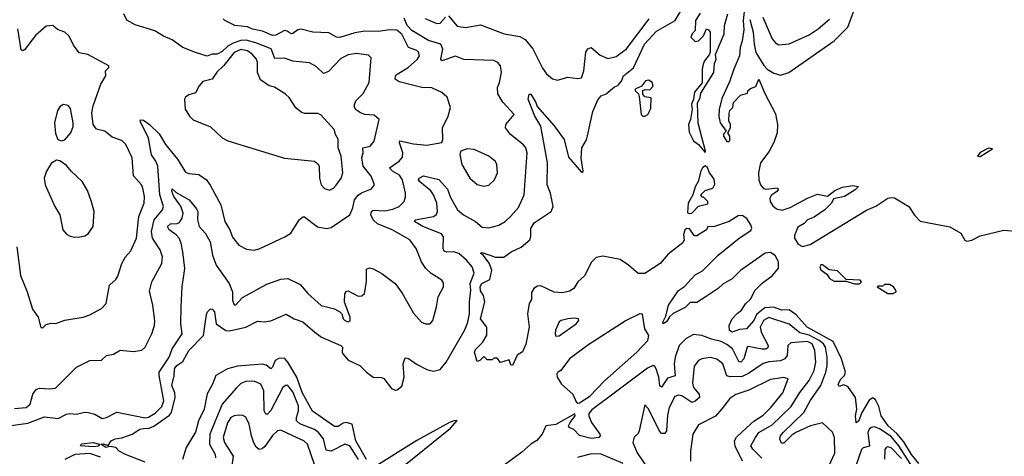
# Model space of a CAD drawing. Extents: x 1493970 to 1595317, y 729910 to 844791.
# Tile 111 of 256: x 1507326 to 1513199, y 784043 to 786650. Entities that reach past the tile are written whole.
import ezdxf

# ---------------------------------------------------------------- set-up
doc = ezdxf.new("R2010")
doc.units = 0

msp = doc.modelspace()

# ---------------------------------------------------------------- linework, layer by layer
at = {"layer": '0CON10XD'}
for points in [[(1511680.5, 786650.5), (1511701.4, 786575), (1511706.3, 786505), (1511717.6, 786455), (1511765, 786376.1), (1511785, 786355.4), (1511825, 786330.4), (1511865, 786318.5), (1511914, 786335), (1512185, 786523.2), (1512265.3, 786605), (1512330.2, 786779.8)], [(1510355.5, 784894.5), (1510364.3, 784815), (1510345, 784712.5), (1510325, 784667.5), (1510293, 784647), (1510266.7, 784585), (1510255, 784590), (1510245, 784620), (1510195, 784603.3), (1510175, 784630), (1510155, 784630), (1510145, 784620), (1510115, 784620), (1510095, 784640), (1510070, 784615), (1510055, 784610), (1510040, 784665), (1510045, 784682), (1510086.4, 784723.6), (1510112.6, 784767.4), (1510113.2, 784815), (1510074.1, 784865), (1510101.7, 784965), (1510093.8, 785003.8), (1510075, 785031.9), (1510072.6, 785057.4), (1510082.2, 785075), (1510130.8, 785099.2), (1510142, 785155), (1510127.3, 785197.3), (1510093, 785243), (1510074.1, 785255.9), (1510085, 785260), (1510165, 785231.8), (1510215, 785232.5), (1510257.8, 785265), (1510317.9, 785292.1), (1510368.2, 785335), (1510375.3, 785355), (1510375, 785403.3), (1510395, 785437.1), (1510495.6, 785504.4), (1510507.5, 785535), (1510492.3, 785615), (1510472.4, 785665), (1510474.3, 785795), (1510434.6, 786014.6), (1510398.8, 786075), (1510359.2, 786175), (1510364.4, 786205.6), (1510375.4, 786205.4), (1510405, 786156.2), (1510412.5, 786132.5), (1510515, 786015.7), (1510574.4, 785935), (1510600.3, 785830.3), (1510675, 785741.2), (1510685, 785737.5), (1510688, 785745), (1510674.4, 785824.4), (1510678.6, 785885), (1510707.3, 785932.7), (1510714, 785956), (1510745, 786101.2), (1510775, 786171.4), (1510795, 786196), (1510825, 786206.7), (1510875, 786248.8), (1510895, 786257.5), (1510916.1, 786283.9), (1510928.8, 786315), (1510986.8, 786363.2), (1511054, 786505), (1511125, 786582.7), (1511236.2, 786645), (1511287.9, 786732.1)], [(1511650.6, 786735), (1511641.9, 786645), (1511645, 786590), (1511635.7, 786524.3), (1511623.1, 786485), (1511619.1, 786435), (1511586, 786354), (1511560.8, 786279.2), (1511515, 786179.2), (1511499.2, 786115), (1511496.8, 786073.2), (1511504.6, 786035), (1511540, 785985), (1511525, 785967.5), (1511524.4, 785955), (1511545, 785922.5), (1511555, 785920), (1511561.7, 785928.3), (1511562.5, 785955), (1511550, 785975), (1511566.7, 786005), (1511566.4, 786026.4), (1511556.7, 786045), (1511558.3, 786091.7), (1511562.7, 786107.3), (1511580, 786125), (1511583.9, 786156.1), (1511625, 786200), (1511668.3, 786211.7), (1511670, 786225), (1511685, 786240), (1511717.7, 786252.3), (1511735, 786295.8), (1511770.1, 786210.1), (1511835, 786088.6), (1511846.2, 786025), (1511843.6, 785975), (1511825, 785917.3), (1511795, 785861.1), (1511745.8, 785795), (1511732.5, 785735), (1511734.1, 785695), (1511744.3, 785664.3), (1511762.4, 785642.4), (1511777.4, 785637.4), (1511846.8, 785646.8), (1511850, 785635), (1511841.4, 785625), (1511808.9, 785601.1), (1511800.6, 785585), (1511802.5, 785565), (1511819.5, 785539.5), (1511841.3, 785521.3), (1511873.3, 785513.3), (1511921.1, 785528.9), (1512025, 785585.3), (1512085, 785608.9), (1512145, 785597.5), (1512188.8, 785631.2), (1512235, 785651.2), (1512295, 785661.2), (1512330, 785655), (1512309.2, 785635), (1512246, 785595), (1512180, 785580), (1512168.8, 785555), (1512128.1, 785515), (1512065, 785470.6), (1512024.8, 785455.2), (1512005, 785433.2), (1511968.4, 785411.6), (1511948.2, 785361.8), (1511947.7, 785345), (1511969.5, 785309.5), (1511995, 785295.6), (1512041.4, 785308.6), (1512376.6, 785513.4), (1512432.9, 785537.1), (1512505, 785584.4), (1512525, 785589.4), (1512545, 785585.8), (1512629.2, 785535), (1512663.2, 785483.2), (1512697.3, 785447.3), (1512875, 785414.3), (1512939.2, 785375), (1512964.4, 785334.4), (1512975, 785328), (1513005, 785334.3), (1513055, 785360), (1513197, 785393), (1513285, 785386.2)], [(1507275, 784228), (1507375, 784240.7), (1507475, 784279.6), (1507555, 784268.8), (1507605, 784295.2), (1507625, 784299.4), (1507665, 784295.2), (1507713.7, 784306.3), (1507735.4, 784305.4), (1507774.6, 784294.6), (1507818.2, 784268.2), (1507844.2, 784275), (1507905, 784306.3), (1508075, 784272.7), (1508095, 784276.4), (1508135, 784300.4), (1508175, 784340), (1508185.3, 784375.3), (1508157.4, 784525), (1508158.6, 784545), (1508217.6, 784635), (1508235.9, 784685), (1508295.4, 784775), (1508287.9, 784835), (1508289.2, 784935), (1508296.4, 785055), (1508311.8, 785165), (1508299.3, 785265), (1508289.7, 785315), (1508277, 785345), (1508259.5, 785365), (1508217.5, 785395), (1508208.1, 785415), (1508225, 785430.5), (1508265, 785433.2), (1508279.9, 785440.1), (1508296.2, 785465), (1508301.8, 785495), (1508286.7, 785536.7), (1508246.2, 785595), (1508234.5, 785625.5), (1508235, 785640), (1508259.1, 785619.1), (1508337.1, 785575), (1508381.2, 785521.2), (1508388.2, 785505), (1508387.2, 785455), (1508396.9, 785415), (1508434.3, 785374.2), (1508463.4, 785323.4), (1508477, 785245), (1508498.6, 785185), (1508576.6, 785075), (1508595.9, 785025), (1508595.6, 784975), (1508605, 784947.5), (1508615, 784947.5), (1508655, 784990.8), (1508799.8, 785070.2), (1508885, 785101.5), (1508925, 785104.4), (1509000, 785070), (1509045, 785015.7), (1509125, 784944.4), (1509204.5, 784924.5), (1509236.8, 784906.8), (1509248, 784895), (1509255.8, 784865), (1509265, 784854.2), (1509285, 784846), (1509296.8, 784853.2), (1509297.5, 784875), (1509264.5, 784964.5), (1509265.7, 785014.3), (1509275, 785028.8), (1509285, 785032), (1509345, 784999.2), (1509367.7, 785002.3), (1509383.3, 785015), (1509395.6, 785084.4), (1509395, 785160), (1509412, 785168), (1509435, 785162.9), (1509486, 785135), (1509565, 785074.3), (1509608.4, 785018.4), (1509675, 784898), (1509723.8, 784845), (1509746.4, 784833.6), (1509775, 784833.8), (1509790, 784855), (1509812.9, 784935), (1509822.2, 784995), (1509854.3, 785055), (1509855, 785080), (1509843.8, 785095), (1509780.8, 785135), (1509748.1, 785165), (1509723.7, 785203.7), (1509691.9, 785285), (1509652.9, 785335), (1509548.5, 785395), (1509460.4, 785430.4), (1509434.7, 785455), (1509420, 785485), (1509424.5, 785505), (1509435, 785513.5), (1509505, 785509.8), (1509551.8, 785518.2), (1509588.9, 785535), (1509618.9, 785565), (1509628, 785592), (1509628.2, 785615), (1509609.7, 785695), (1509591.3, 785721.3), (1509550.9, 785745), (1509531.9, 785765), (1509590, 785805), (1509610.1, 785829.9), (1509611.9, 785855), (1509591.3, 785915), (1509593.2, 785926.8), (1509675, 785909.4), (1509755, 785901.4), (1509843.9, 785916.1), (1509851.2, 785935), (1509848.8, 786005), (1509881.8, 786075), (1509895.7, 786125), (1509877, 786187), (1509845, 786215.8), (1509785, 786243.1), (1509725, 786246.1), (1509590.1, 786280.1), (1509565.8, 786295), (1509567.5, 786315), (1509578.6, 786325), (1509643.3, 786365), (1509700, 786415), (1509710.5, 786435), (1509705, 786457.1), (1509695, 786466.4), (1509644.8, 786484.8), (1509605, 786564.6), (1509575, 786588.6), (1509535, 786590), (1509465, 786579.1), (1509385, 786582.4), (1509325, 786572.4), (1509235, 786543.5), (1509216.6, 786546.6), (1509171.2, 786571.2), (1509075.5, 786575.5), (1509005, 786594.6), (1508985, 786589.2), (1508955, 786567.1), (1508945, 786565.5), (1508922.7, 786582.7), (1508905, 786585.2), (1508855, 786558.4), (1508835, 786555.5), (1508775, 786581.7), (1508715, 786593.5), (1508685, 786606.8), (1508608.8, 786615), (1508550, 786645), (1508540, 786655)], [(1508075, 784007.5), (1507957.5, 784055), (1507920, 784075), (1507900, 784095), (1507865, 784102.5), (1507840, 784095), (1507810, 784115), (1507825, 784118.8), (1507855, 784107.5), (1507872.9, 784135), (1507895, 784147.1), (1507935, 784152.7), (1507997.5, 784175), (1508042.5, 784205), (1508065, 784209.1), (1508098.8, 784211.2), (1508127, 784223), (1508220.2, 784289.8), (1508232.6, 784305), (1508253.3, 784395), (1508251.7, 784421.7), (1508233.9, 784466.1), (1508247.1, 784522.9), (1508249.4, 784565), (1508264, 784585), (1508300.3, 784609.7), (1508335.3, 784675), (1508422.3, 784765), (1508440.3, 784889.7), (1508446.2, 784905), (1508465, 784923.3), (1508475, 784922), (1508488.2, 784905), (1508498.5, 784835), (1508555, 784794.1), (1508577.1, 784792.9), (1508675, 784814.7), (1508745, 784850), (1508785, 784846.2), (1508825, 784852.5), (1508915, 784892.2), (1508964.3, 784864.3), (1509015, 784845.4), (1509087.1, 784785), (1509127.1, 784755), (1509242.7, 784705), (1509252.1, 784695), (1509248.9, 784665), (1509253.3, 784655), (1509285, 784616.4), (1509356.1, 784586.1), (1509395, 784545.4), (1509435, 784516.2), (1509484.5, 784514.5), (1509498.8, 784508.8), (1509545, 784448.6), (1509565, 784439.2), (1509578.8, 784441.2), (1509605, 784462.5), (1509620, 784515), (1509613.3, 784595), (1509625, 784631.2), (1509645, 784627.5), (1509693.6, 784593.6), (1509755, 784561.5), (1509795, 784551.1), (1509835, 784561.4), (1509871.1, 784605), (1509981.9, 784798.1), (1509998.9, 784845), (1510008.5, 784895), (1510008.5, 784965), (1510016.7, 785035), (1510013.4, 785075), (1510037, 785137), (1510025.4, 785175), (1509991.2, 785215), (1509945.4, 785255), (1509916.7, 785265), (1509875, 785262), (1509858.9, 785268.9), (1509852.9, 785285), (1509854.7, 785354.7), (1509841.7, 785371.7), (1509731.8, 785415), (1509680.6, 785445), (1509685, 785456), (1509794.8, 785475.2), (1509812, 785488), (1509818.8, 785505), (1509813.5, 785555), (1509794.7, 785605), (1509778.2, 785628.2), (1509710.9, 785685), (1509705.7, 785695), (1509709.2, 785705), (1509735, 785717.8), (1509826.2, 785696.2), (1509877.5, 785637.5), (1509895, 785588.9), (1509937.7, 785515), (1509974.4, 785485), (1510044.7, 785444.7), (1510085, 785410.6), (1510125, 785408.1), (1510185, 785424.3), (1510222, 785445), (1510252.9, 785475), (1510301.1, 785528.9), (1510335.5, 785604.5), (1510352.5, 785855), (1510345.6, 785885), (1510332.1, 785902.1), (1510253.8, 785965), (1510224, 786005), (1510226, 786025), (1510275.8, 786085), (1510207.9, 786157.9), (1510178, 786208), (1510176.1, 786245), (1510188.9, 786275), (1510200.8, 786335), (1510193.8, 786375), (1510178.5, 786395), (1510155, 786407.5), (1509975, 786412.2), (1509925, 786431.8), (1509844.5, 786404.5), (1509838.9, 786415), (1509850.5, 786475), (1509837.9, 786505), (1509765, 786526.5), (1509664.4, 786585), (1509637.2, 786615), (1509619.8, 786659.8)], [(1509025, 785472.5), (1509102.6, 785412.6), (1509155.9, 785404.1), (1509185, 785410), (1509295, 785485.7), (1509312.6, 785527.4), (1509323.2, 785575), (1509345, 785602), (1509365, 785617.1), (1509425, 785639.4), (1509443.1, 785665), (1509423.6, 785715), (1509374.7, 785775), (1509366.6, 785825), (1509374.1, 785855), (1509373.3, 785885), (1509416, 785895), (1509440.6, 785925), (1509470, 786055), (1509440.5, 786080.5), (1509385, 786084.7), (1509359.4, 786095), (1509330, 786115), (1509321.5, 786135), (1509330.4, 786165), (1509375, 786210), (1509411.8, 786275), (1509422.7, 786422.7), (1509407.5, 786437.5), (1509335, 786448.5), (1509285, 786439.6), (1509241.9, 786418.1), (1509168.7, 786341.3), (1509138.3, 786328.3), (1509095, 786370.8), (1509055, 786392.5), (1508955, 786403.5), (1508905, 786419.6), (1508848.6, 786418.6), (1508826.2, 786476.2), (1508735, 786512.7), (1508677.7, 786527.7), (1508645, 786526.8), (1508600.3, 786509.7), (1508567.6, 786492.4), (1508535, 786461.1), (1508505, 786443.8), (1508475, 786443.8), (1508445, 786431.8), (1508375, 786454.2), (1508298.6, 786485), (1508235, 786530.6), (1508185, 786551.4), (1508133.4, 786583.4), (1508015, 786618.8), (1507965, 786647.5), (1507948, 786685)], [(1509745, 786656.5), (1509815, 786627.8), (1509835, 786629.2), (1509866, 786665)], [(1509885, 786674), (1509935, 786611.4), (1509985, 786603.1), (1510075, 786619.4), (1510216.6, 786566.6), (1510310.4, 786550.4), (1510341.6, 786531.6), (1510386.7, 786476.7), (1510445, 786361.2), (1510468, 786328), (1510505, 786297.5), (1510535, 786288.8), (1510595, 786306.2), (1510655, 786298.8), (1510677, 786303), (1510691.1, 786345), (1510703.2, 786456.8), (1510715, 786476.2), (1510734.1, 786484.1), (1510789.2, 786439.2), (1510835, 786418.5), (1510885, 786430.7), (1510945, 786476.2), (1511080, 786655)], [(1511385, 786690), (1511356.7, 786645), (1511356.2, 786585), (1511337.5, 786565), (1511330, 786545), (1511355, 786520), (1511375, 786523.3), (1511405.8, 786554.2), (1511422.5, 786595), (1511435, 786590), (1511443.8, 786575), (1511444.1, 786455.9), (1511439.7, 786440.3), (1511410, 786405), (1511402.5, 786385), (1511396.2, 786355), (1511397.7, 786272.3), (1511352, 786218), (1511346.2, 786175), (1511333.3, 786145), (1511336.7, 786115), (1511327.5, 786055), (1511315.8, 786025), (1511319.5, 785979.5), (1511345, 785927.5), (1511375.6, 785905.6), (1511415, 785857.5), (1511417.5, 785865), (1511372.4, 786032.4), (1511368.5, 786151.5), (1511384.3, 786185), (1511388.9, 786211.1), (1511467.2, 786335), (1511470.7, 786389.3), (1511480, 786415), (1511477.2, 786442.8), (1511528.4, 786565), (1511530.7, 786615), (1511550.3, 786685)], [(1511758.1, 786665), (1511815, 786535.8), (1511835, 786511.9), (1511855, 786500.5), (1511915, 786506.1), (1512035, 786558.9), (1512089.1, 786595), (1512156.1, 786653.9)], [(1507310, 785295), (1507332.1, 785122.1), (1507372, 785025), (1507402.3, 784922.3), (1507437.5, 784875), (1507451.7, 784811.7), (1507465, 784810), (1507485, 784830), (1507515, 784837.5), (1507543, 784837), (1507595, 784856), (1507705, 784874.2), (1507745, 784888), (1507815, 784926.2), (1507842, 784955), (1507862.5, 785065), (1507900.5, 785099.5), (1507911.5, 785118.5), (1507935.6, 785195), (1507957.8, 785235), (1507989.1, 785270.9), (1508022.5, 785345), (1508037.3, 785475), (1508068.5, 785555), (1508070, 785595), (1508061.5, 785645), (1508052.5, 785665), (1508005, 785717.5), (1507997.8, 785825), (1507960, 785905), (1507935, 785928.8), (1507878.8, 785948.8), (1507833.3, 785985), (1507785, 785996.7), (1507765.4, 786025), (1507756.8, 786095), (1507765.3, 786135), (1507810.8, 786265), (1507840, 786315), (1507838.8, 786345), (1507857.5, 786365), (1507857.5, 786375), (1507732.8, 786442.8), (1507681.8, 786451.8), (1507648.3, 786498.3), (1507622.5, 786552.5), (1507595, 786576.7), (1507551.7, 786591.7), (1507525, 786616.2), (1507485, 786611.2), (1507420, 786555), (1507355, 786470), (1507345, 786464), (1507335, 786471.2), (1507314.7, 786594.7)], [(1509175, 785633.1), (1509198, 785645), (1509215, 785662.5), (1509244.4, 785705), (1509253.3, 785735), (1509244.7, 785834.7), (1509225.5, 785885), (1509226.1, 785936.1), (1509210, 785965), (1509202.5, 785995), (1509121.7, 786081.7), (1509105, 786090), (1509025, 786090.8), (1509005, 786097.5), (1508973.6, 786123.6), (1508934, 786185), (1508912.5, 786205), (1508846.5, 786246.5), (1508814.2, 786255), (1508761.8, 786291.8), (1508744.2, 786335), (1508743.9, 786395), (1508738.2, 786415), (1508713.2, 786445), (1508685.1, 786465.1), (1508645, 786472.8), (1508605.7, 786455), (1508543.5, 786376.5), (1508503.2, 786336.8), (1508475.4, 786294.6), (1508418.3, 786281.7), (1508396.2, 786255), (1508375.9, 786214.1), (1508335, 786201.2), (1508315, 786186.7), (1508308.8, 786175), (1508313.9, 786116.1), (1508340, 786075), (1508361.7, 786051.7), (1508465, 786011.2), (1508533.3, 785945), (1508567.7, 785927.7), (1508905, 785824.4), (1509085.5, 785805.5), (1509105, 785790), (1509112.2, 785775), (1509114.6, 785705), (1509124.6, 785664.6), (1509145, 785642.9), (1509175, 785633.1)], [(1511055, 786073.3), (1511072.5, 786085), (1511090.7, 786119.3), (1511093.6, 786183.6), (1511055, 786188.8), (1511042.5, 786205), (1511043.3, 786226.7), (1511056.4, 786233.6), (1511085, 786231.2), (1511105, 786252.5), (1511098.8, 786275), (1511079.5, 786289.5), (1511060, 786285), (1511035, 786252.5), (1510997.5, 786235), (1510997.5, 786225), (1511016.7, 786206.7), (1511021.7, 786191.7), (1511032.5, 786085), (1511043.8, 786073.8), (1511055, 786073.3)], [(1507575, 785926.7), (1507595, 785933.8), (1507630.6, 785975), (1507645, 786013.3), (1507646, 786035), (1507630.3, 786120.3), (1507615, 786138), (1507585.9, 786144.1), (1507565, 786130), (1507551.1, 786108.9), (1507533.9, 786033.9), (1507540.3, 785970.3), (1507553.8, 785935), (1507575, 785926.7)], [(1507295, 784329.2), (1507365.3, 784334.8), (1507389.2, 784355), (1507405.5, 784415), (1507425, 784442.9), (1507445, 784450.5), (1507505, 784445.5), (1507539.3, 784450.7), (1507665, 784576.2), (1507744.3, 784615.7), (1507815, 784616.7), (1507845, 784644.3), (1507885, 784653.3), (1507925, 784676.7), (1508005, 784669.4), (1508055, 784676.7), (1508075, 784695.8), (1508114.4, 784775), (1508130, 784825), (1508132.1, 784852.1), (1508121.4, 784945), (1508101.2, 785028.8), (1508115.5, 785085), (1508173.5, 785195), (1508178.9, 785235), (1508165, 785275.7), (1508118.8, 785345), (1508112.9, 785385), (1508129.5, 785455), (1508178.4, 785515), (1508183.2, 785535), (1508162.7, 785605), (1508150.4, 785775), (1508139.3, 785805), (1508113.3, 785843.3), (1508093.8, 785943.8), (1508044.4, 786045), (1508046.7, 786053.3), (1508065, 786049.5), (1508100.9, 786025), (1508158.7, 785968.7), (1508195.9, 785905), (1508268.2, 785818.2), (1508315, 785740.5), (1508335, 785732.1), (1508395.3, 785725.3), (1508440.6, 785695), (1508463.2, 785663.2), (1508525.3, 785545), (1508550.7, 785445), (1508578.9, 785395), (1508595, 785350.8), (1508634, 785305), (1508679.7, 785279.7), (1508724.2, 785274.2), (1508755, 785281.4), (1508907, 785353), (1508944.2, 785375.8), (1508995, 785456.7), (1509015, 785472.5), (1509025, 785472.5)], [(1510095, 785657.1), (1510125, 785662.9), (1510158.6, 785695), (1510175.7, 785735), (1510172.9, 785785), (1510163.4, 785803.4), (1510124.2, 785835), (1510036.7, 785875), (1509995, 785878.6), (1509957.5, 785865), (1509951.2, 785845), (1509963.1, 785785), (1510010.8, 785705), (1510055, 785665.7), (1510095, 785657.1)], [(1513055, 785833.3), (1513128.8, 785878.8), (1513105, 785883.3), (1513055, 785858), (1513040, 785835), (1513055, 785833.3)], [(1507655, 785351.2), (1507685, 785353.8), (1507715, 785360), (1507735, 785371.2), (1507764.1, 785415.9), (1507770, 785505), (1507755, 785562.5), (1507730.7, 785630.7), (1507700, 785685), (1507633.8, 785745), (1507605, 785780), (1507565, 785807.5), (1507545, 785812.5), (1507515, 785792.5), (1507486, 785745), (1507472, 785705), (1507478, 785665), (1507536, 785535), (1507566, 785485), (1507583.3, 785395), (1507605, 785370), (1507628.3, 785358.3), (1507655, 785351.2)], [(1511315, 785492.5), (1511335, 785494.4), (1511375, 785537.5), (1511430, 785550), (1511430, 785565), (1511405, 785590), (1511395, 785590), (1511390, 785605), (1511415, 785630), (1511460, 785645), (1511471.7, 785668.3), (1511468.3, 785698.3), (1511439.3, 785739.3), (1511428.3, 785768.3), (1511415, 785776.7), (1511400, 785765), (1511388.8, 785745), (1511373.8, 785685), (1511355, 785652.5), (1511341.2, 785605), (1511313.1, 785555), (1511309.5, 785499.5), (1511315, 785492.5)], [(1512689.5, 783999.5), (1512645.2, 784055), (1512600.4, 784130.4), (1512558.9, 784178.9), (1512507.3, 784225), (1512465, 784284.2), (1512450.7, 784340.7), (1512430.6, 784380.6), (1512415, 784392.5), (1512392.4, 784377.6), (1512348.1, 784301.9), (1512331.4, 784255), (1512315, 784244), (1512312.5, 784285), (1512318.9, 784325), (1512311.1, 784395), (1512265, 784461.1), (1512239.1, 784470.9), (1512215, 784460), (1512209.2, 784475), (1512225, 784503.8), (1512245.8, 784525), (1512251.4, 784545), (1512228.9, 784625), (1512178.2, 784728.2), (1512023.8, 784815), (1511958.3, 784888.3), (1511915, 784918.6), (1511872.5, 784915), (1511823.1, 784933.1), (1511770.6, 784929.4), (1511720.5, 784889.5), (1511705, 784853.7), (1511662, 784805), (1511619.8, 784800.2), (1511575, 784783.8), (1511560, 784795), (1511557.5, 784825), (1511576.2, 784865), (1511605, 784896.7), (1511631.2, 784915), (1511655.9, 784954.1), (1511685, 784982.5), (1511714, 785035), (1511755, 785077.1), (1511817.1, 785122.9), (1511852.6, 785167.4), (1511851.6, 785205), (1511832.9, 785242.9), (1511805, 785260.8), (1511773.1, 785256.9), (1511625, 785152.1), (1511575, 785102.8), (1511519.7, 785070.2), (1511492.5, 785045), (1511415, 784992.9), (1511365, 784962.5), (1511325, 784962.2), (1511295, 784931.8), (1511223.7, 784896.3), (1511203.1, 784876.9), (1511185, 784847.1), (1511164, 784835), (1511161.5, 784845), (1511179.7, 784880.3), (1511196, 784945), (1511255, 785032.5), (1511292.1, 785057.9), (1511355, 785127.5), (1511399.3, 785150.7), (1511493.3, 785245), (1511618.2, 785345), (1511688.1, 785391.9), (1511692.9, 785405), (1511688.1, 785425), (1511662.8, 785462.8), (1511635, 785481.7), (1511611.5, 785478.5), (1511558, 785445), (1511465, 785414.4), (1511430, 785415), (1511422.5, 785395), (1511365, 785358.8), (1511350.7, 785360.7), (1511320.7, 785400.7), (1511305, 785403.3), (1511293.8, 785395), (1511286.2, 785365), (1511290, 785335), (1511281.7, 785318.3), (1511195, 785250), (1511146.2, 785195), (1511055, 785134.7), (1511015, 785135.5), (1510957.9, 785185), (1510907.6, 785217.6), (1510805, 785238.1), (1510765, 785229.6), (1510737.2, 785202.8), (1510695, 785121.4), (1510655.8, 785085), (1510632, 785045), (1510605, 785028.6), (1510565, 785018.6), (1510515, 785023.3), (1510435, 785062.1), (1510415, 785059.1), (1510394, 785046), (1510379.1, 785020.9), (1510379.8, 784980.2), (1510364.4, 784955), (1510355.5, 784894.5)], [(1512305, 785072.5), (1512335, 785074), (1512347.5, 785085), (1512340, 785095), (1512255, 785100), (1512205, 785150), (1512155, 785157.5), (1512115, 785186.2), (1512105, 785186), (1512098.8, 785175), (1512105, 785156.7), (1512140, 785130), (1512156.7, 785105), (1512185, 785088.8), (1512255, 785090), (1512305, 785072.5)], [(1512535, 785014.6), (1512553.3, 785025), (1512552.5, 785035), (1512537.5, 785055), (1512515, 785070), (1512485, 785070), (1512475, 785060), (1512445, 785060), (1512440, 785055), (1512505, 785016), (1512535, 785014.6)], [(1510655, 784361.2), (1510665, 784363.3), (1510726.7, 784403.3), (1510815, 784493.5), (1511006.9, 784665), (1511072.5, 784735), (1511079.5, 784765), (1511055.4, 784805), (1511041.2, 784891.2), (1511025, 784893.1), (1510944.2, 784855), (1510715, 784707.3), (1510605.8, 784625), (1510555, 784556.2), (1510535, 784543.8), (1510530, 784535), (1510532.2, 784515), (1510558.9, 784475), (1510625.7, 784415), (1510645, 784368.8), (1510655, 784361.2)], [(1512153.3, 783985), (1512188, 784062), (1512185.8, 784155.8), (1512175, 784187.5), (1512115, 784242.5), (1512042.9, 784225), (1511956.5, 784185), (1511931.2, 784168.8), (1511885, 784121.4), (1511870.8, 784120.8), (1511860, 784145), (1511863.8, 784165), (1511879.6, 784185), (1512003.1, 784305), (1512041.1, 784375), (1512104.8, 784465.2), (1512135.2, 784545), (1512143, 784585), (1512142.5, 784635), (1512131.9, 784695), (1512120.3, 784715), (1512094.9, 784735), (1512036.1, 784766.1), (1511980, 784780), (1511915, 784832.5), (1511795, 784871.2), (1511762.2, 784855), (1511742.9, 784815), (1511749.5, 784785), (1511790.9, 784705), (1511789.5, 784690.5), (1511776.7, 784683.3), (1511755, 784683.1), (1511671, 784699), (1511665, 784694.2), (1511645, 784624.6), (1511626.9, 784605), (1511615, 784608.8), (1511577.4, 784685), (1511545, 784711.9), (1511509.8, 784729.8), (1511453.1, 784743.1), (1511395, 784765.5), (1511345, 784770.2), (1511302.6, 784747.4), (1511260.4, 784705), (1511235.6, 784635), (1511229.8, 784595), (1511236.1, 784523.9), (1511190.6, 784509.4), (1511155, 784457.1), (1511145, 784463.8), (1511139.5, 784515), (1511123.2, 784565), (1511115, 784580.4), (1511105, 784585.3), (1511070.2, 784569.8), (1510887.3, 784432.7), (1510739.2, 784320.8), (1510721.5, 784298.5), (1510721.1, 784285), (1510737.7, 784245), (1510785.8, 784175), (1510788.8, 784165), (1510780, 784155), (1510735, 784149.3), (1510665, 784167.9), (1510632.4, 784202.4), (1510603.3, 784215), (1510600, 784225), (1510608.8, 784245), (1510640, 784285), (1510636.7, 784296.7), (1510525, 784234.2), (1510465, 784226), (1510443.1, 784175), (1510411.9, 784138.1), (1510375, 784116.7), (1510321, 784069), (1510062.2, 783877.8)], [(1510525, 784760), (1510545, 784762.7), (1510645.5, 784835), (1510660.8, 784855), (1510660, 784865), (1510635, 784868.9), (1510595, 784864.4), (1510555.6, 784854.4), (1510545, 784846), (1510522.6, 784797.4), (1510520, 784775), (1510525, 784760)], [(1511752.6, 784032.6), (1511699.5, 784085), (1511688.1, 784105), (1511714.8, 784155), (1511735, 784184.8), (1511815, 784231.9), (1511928.3, 784341.7), (1511978.9, 784425), (1512034.9, 784495.1), (1512064.8, 784555), (1512074.1, 784605), (1512069.6, 784675), (1512053.4, 784715), (1512025, 784729.7), (1511925, 784721.8), (1511908.8, 784705), (1511904.3, 784645), (1511891.1, 784625), (1511865, 784613.6), (1511795, 784607.6), (1511761.6, 784598.4), (1511672.8, 784537.2), (1511635, 784520.2), (1511565, 784518), (1511545, 784523.4), (1511520.8, 784595), (1511485, 784623.8), (1511445, 784633.6), (1511395, 784625.6), (1511374.2, 784615), (1511349.4, 784580.6), (1511340.1, 784480.1), (1511346, 784455), (1511378.9, 784415), (1511381.5, 784395), (1511355, 784371.8), (1511335, 784364.1), (1511275, 784404.6), (1511255, 784408.8), (1511235, 784400), (1511200, 784335), (1511190.2, 784289.8), (1511184.1, 784195.9), (1511175, 784178.9), (1511155, 784179.1), (1511145, 784190.5), (1511075, 784328.8), (1511055, 784350), (1511022, 784195), (1511015, 784180), (1510991.7, 784158.3), (1510984.5, 784125), (1511008.9, 784065), (1511076, 783965)], [(1509394.3, 784025), (1509331.9, 784135), (1509309.6, 784235), (1509274.3, 784245.7), (1509255, 784240.9), (1509225, 784221.2), (1509205, 784220.4), (1509073.7, 784313.7), (1509012, 784425), (1508979.4, 784515), (1508925, 784606.1), (1508905, 784628.8), (1508872.6, 784627.4), (1508850.6, 784615), (1508835, 784575.8), (1508825, 784565.7), (1508797.2, 784587.2), (1508775, 784594), (1508625, 784581.8), (1508565, 784566.4), (1508495.4, 784525), (1508477.3, 784475), (1508444.4, 784415.6), (1508426, 784325), (1508393.1, 784255), (1508375, 784188), (1508320, 784095), (1508298, 784025)], [(1509347, 784025), (1509295, 784105.4), (1509265, 784115.3), (1509185, 784073.4), (1509155, 784080), (1509138.2, 784148.2), (1509109.2, 784185), (1509083.9, 784203.9), (1508997.5, 784237.5), (1508978.2, 784255), (1508976.5, 784275), (1508990.2, 784315), (1508989.3, 784345), (1508955, 784429.2), (1508925, 784466.4), (1508915, 784467.3), (1508895, 784453.5), (1508825, 784317.1), (1508805, 784295.5), (1508795, 784294.4), (1508785.3, 784315.3), (1508783, 784435), (1508765, 784474.5), (1508725, 784491.8), (1508675, 784490), (1508645, 784478.9), (1508618.7, 784451.3), (1508534.5, 784355.5), (1508461, 784175), (1508459.1, 784115), (1508491.6, 784055), (1508494.4, 784035)], [(1511637.3, 784015), (1511594.5, 784104.5), (1511590.2, 784135), (1511601.5, 784158.5), (1511662.7, 784215), (1511705, 784252.6), (1511760.7, 784289.3), (1511806.9, 784335), (1511878, 784422), (1511909.2, 784505), (1511884.5, 784514.5), (1511805, 784501.4), (1511675, 784438.6), (1511596.9, 784413.1), (1511561.1, 784388.9), (1511513.8, 784326.2), (1511476.5, 784283.5), (1511375, 784231.9), (1511342.2, 784175), (1511328.2, 784075), (1511327.9, 784015)], [(1509085.6, 783994.4), (1509043.2, 784115), (1509021.5, 784135), (1508956.3, 784166.3), (1508885, 784199.1), (1508865, 784195.5), (1508835, 784168.5), (1508788.7, 784101.3), (1508772.4, 784087.6), (1508755, 784083.9), (1508737.7, 784097.7), (1508723.8, 784123.8), (1508708.6, 784165), (1508694.8, 784234.8), (1508675, 784276.9), (1508657.3, 784287.3), (1508635, 784288.9), (1508605, 784284.7), (1508585, 784274.6), (1508565, 784243.1), (1508539.5, 784155), (1508547.5, 784125), (1508599.8, 784045), (1508591.5, 783988.5)], [(1509575, 783953), (1509895, 784210.8), (1509936.7, 784256.7), (1509915.8, 784255.8), (1509890, 784245), (1509695, 784138.5), (1509435.7, 783975)], [(1512674.3, 783945), (1512570, 784105), (1512525, 784160.8), (1512455, 784207.3), (1512425, 784218.7), (1512405, 784215.5), (1512393.1, 784205), (1512384.7, 784185), (1512395.6, 784104.4), (1512356.8, 784093.2), (1512346.9, 784083.1), (1512294.8, 783935)], [(1507765, 784100.7), (1507688.8, 784105), (1507695, 784117.3), (1507765, 784126.2), (1507802.5, 784115), (1507795, 784104.6), (1507765, 784100.7)], [(1512585, 784030), (1512525, 784093.8), (1512505, 784100.4), (1512495, 784096.4), (1512487, 784083), (1512483.6, 784026.4)], [(1507807.8, 784037.8), (1507745, 784060.7), (1507656, 784054), (1507594.9, 784025.1)], [(1510925, 784000.8), (1510795, 784055.2), (1510735, 784058.4), (1510653.8, 784036.2)]]:
    msp.add_lwpolyline(points, dxfattribs=at)

doc.saveas('drawing.dxf')
